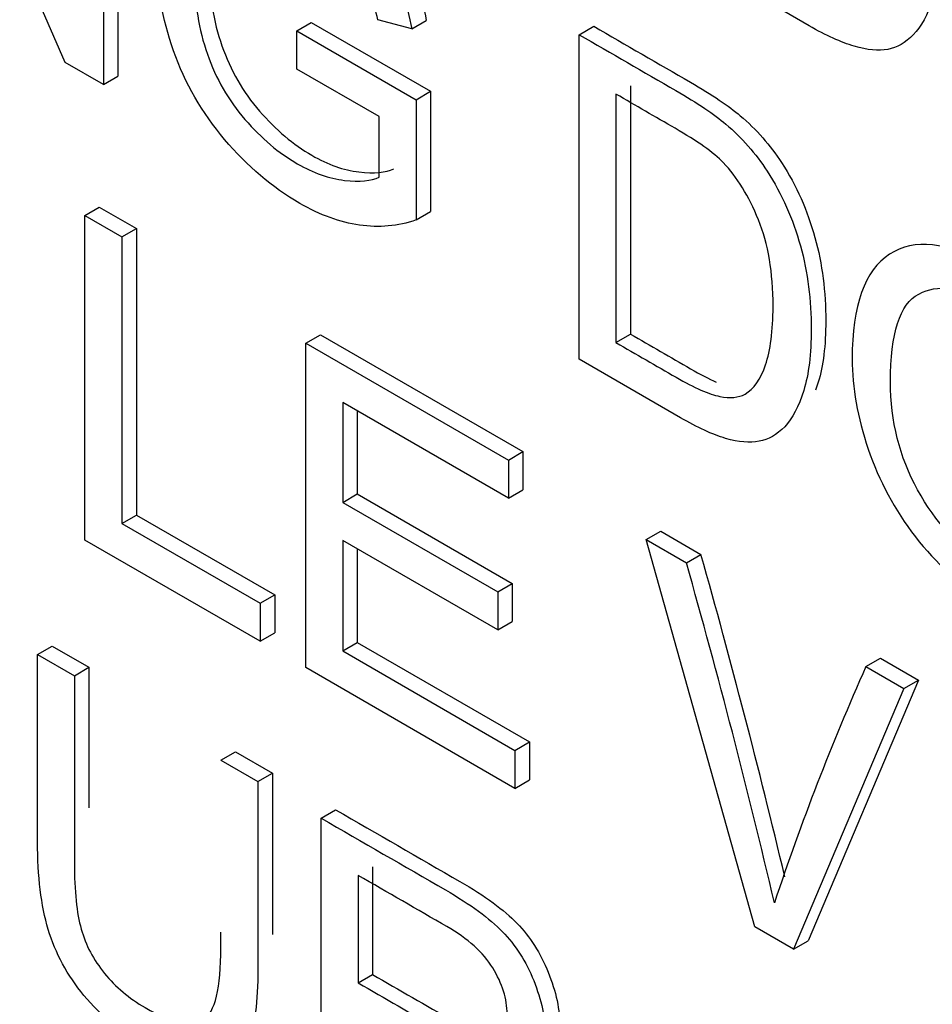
# Model space of a CAD drawing. Header units: inches. Extents: x 2 to 538, y -2 to 358.
# Tile 110 of 121: x 515.576 to 515.798, y 273.687 to 273.926. Entities that reach past the tile are written whole.
import ezdxf

# ---------------------------------------------------------------- set-up
doc = ezdxf.new("R2010")
doc.units = ezdxf.units.IN
doc.header["$MEASUREMENT"] = 0
doc.layers.add('Default', color=7, linetype='Continuous')
doc.layers.add('LAB20180', color=7, linetype='Continuous')

# ---------------------------------------------------------------- blocks, each defined once
blk = doc.blocks.new('SE6')
at = {"layer": 'LAB20180', "color": 7, "linetype": 'Continuous'}
for p, q in [((515.5871058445, 273.9158447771), (515.5509537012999, 273.9988088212)), ((515.5963943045, 273.9895029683), (515.5963943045, 273.9104820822)), ((515.5999298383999, 273.9915442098), (515.5999298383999, 273.9125233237)), ((515.6434740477, 273.9235733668), (515.6470095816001, 273.9256146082)), ((515.6470095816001, 273.9256146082), (515.6760587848, 273.9088430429)), ((515.6714760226, 273.924020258), (515.663234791, 273.9262021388)), ((515.6714760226, 273.924020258), (515.6750115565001, 273.9260614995)), ((515.7122268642, 273.9226270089), (515.7157623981, 273.9246682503)), ((515.6434740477, 273.9142675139), (515.6434740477, 273.9235733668)), ((515.6434740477, 273.9235733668), (515.6725232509, 273.9068018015)), ((515.7122268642, 273.8436061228), (515.7122268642, 273.9226270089)), ((515.5963943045, 273.9104820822), (515.5871058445, 273.9158447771)), ((515.6635535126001, 273.9026746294), (515.6434740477, 273.9142675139)), ((515.5963943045, 273.9104820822), (515.5999298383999, 273.9125233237)), ((515.7247321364, 273.9101837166), (515.7247321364, 273.8497219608)), ((515.6725232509, 273.9068018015), (515.6760587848, 273.9088430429)), ((515.6760587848, 273.9088430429), (515.6760587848, 273.8795585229)), ((515.7211966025, 273.9081424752), (515.7211966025, 273.8476807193)), ((515.6725232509, 273.9068018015), (515.6725232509, 273.8775172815)), ((515.6635535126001, 273.8879009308), (515.6635535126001, 273.9026746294)), ((515.5918639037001, 273.8786108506), (515.5953994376, 273.8806520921)), ((515.5953994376, 273.8806520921), (515.6044147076, 273.8754471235)), ((515.6725232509, 273.8775172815), (515.6760587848, 273.8795585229)), ((515.5918639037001, 273.7995899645), (515.5918639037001, 273.8786108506)), ((515.5918639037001, 273.8786108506), (515.6008791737, 273.8734058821)), ((515.6008791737, 273.8734058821), (515.6044147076, 273.8754471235)), ((515.6044147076, 273.8754471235), (515.6044147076, 273.8056795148)), ((515.6008791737, 273.8734058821), (515.6008791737, 273.8036382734)), ((515.6456823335, 273.8475387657), (515.6492178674, 273.8495800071)), ((515.6492178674, 273.8495800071), (515.6985286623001, 273.8211104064)), ((515.7211966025, 273.8476807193), (515.7247321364, 273.8497219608)), ((515.6456823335, 273.7685178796), (515.6456823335, 273.8475387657)), ((515.6456823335, 273.8475387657), (515.6949931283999, 273.819069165)), ((515.6949931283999, 273.8097633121), (515.6546520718, 273.833054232)), ((515.6546520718, 273.833054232), (515.6546520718, 273.8087643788)), ((515.6581876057, 273.8310129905), (515.6581876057, 273.8108056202)), ((515.6949931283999, 273.819069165), (515.6985286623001, 273.8211104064)), ((515.6949931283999, 273.819069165), (515.6949931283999, 273.8097633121)), ((515.6985286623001, 273.8211104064), (515.6985286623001, 273.8118045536)), ((515.6546520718, 273.8087643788), (515.6581876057, 273.8108056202)), ((515.6581876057, 273.8108056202), (515.6959333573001, 273.7890131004)), ((515.6949931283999, 273.8097633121), (515.6985286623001, 273.8118045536)), ((515.6546520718, 273.8087643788), (515.6923978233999, 273.7869718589)), ((515.6008791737, 273.8036382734), (515.6044147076, 273.8056795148)), ((515.6044147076, 273.8056795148), (515.6381081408, 273.7862266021)), ((515.6008791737, 273.8036382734), (515.6345726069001, 273.7841853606)), ((515.7285499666, 273.7996951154), (515.7320855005, 273.8017363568)), ((515.7320855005, 273.8017363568), (515.7418748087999, 273.7960844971)), ((515.6345726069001, 273.7749320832), (515.5918639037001, 273.7995899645)), ((515.6923978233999, 273.7777185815), (515.6546520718, 273.7995111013)), ((515.6546520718, 273.7995111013), (515.6546520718, 273.7725924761)), ((515.7550038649, 273.705401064), (515.7285499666, 273.7996951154)), ((515.7285499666, 273.7996951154), (515.7383392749, 273.7940432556)), ((515.6581876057, 273.7974698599), (515.6581876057, 273.7746337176)), ((515.7383392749, 273.7940432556), (515.7418748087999, 273.7960844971)), ((515.6923978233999, 273.7869718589), (515.6959333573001, 273.7890131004)), ((515.6959333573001, 273.7890131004), (515.6959333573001, 273.779759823)), ((515.6345726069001, 273.7841853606), (515.6381081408, 273.7862266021)), ((515.6381081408, 273.7862266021), (515.6381081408, 273.7769733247)), ((515.6923978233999, 273.7869718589), (515.6923978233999, 273.7777185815)), ((515.6345726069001, 273.7841853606), (515.6345726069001, 273.7749320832)), ((515.6923978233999, 273.7777185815), (515.6959333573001, 273.779759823)), ((515.6345726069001, 273.7749320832), (515.6381081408, 273.7769733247)), ((515.5803671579, 273.771740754), (515.5839026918, 273.7737819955)), ((515.5839026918, 273.7737819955), (515.5928724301, 273.7686033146)), ((515.6546520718, 273.7725924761), (515.6581876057, 273.7746337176)), ((515.6581876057, 273.7746337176), (515.7001222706, 273.7504227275)), ((515.5803671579, 273.771740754), (515.5893368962, 273.7665620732)), ((515.6546520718, 273.7725924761), (515.6965867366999, 273.7483814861)), ((515.7820496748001, 273.7688070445), (515.7855852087, 273.7708482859)), ((515.7820496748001, 273.7688070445), (515.7912926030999, 273.7634706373)), ((515.7855852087, 273.7708482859), (515.794828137, 273.7655118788)), ((515.5893368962, 273.7665620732), (515.5928724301, 273.7686033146)), ((515.6965867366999, 273.7391282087), (515.6456823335, 273.7685178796)), ((515.794828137, 273.7655118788), (515.7679644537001, 273.7020007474)), ((515.7912926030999, 273.7634706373), (515.794828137, 273.7655118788)), ((515.7912926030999, 273.7634706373), (515.7644289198, 273.699959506)), ((515.6965867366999, 273.7483814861), (515.7001222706, 273.7504227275)), ((515.7001222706, 273.7504227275), (515.7001222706, 273.7411694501)), ((515.6249881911, 273.7459787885), (515.628523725, 273.7480200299)), ((515.628523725, 273.7480200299), (515.637538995, 273.7428150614)), ((515.6965867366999, 273.7483814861), (515.6965867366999, 273.7391282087)), ((515.6249881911, 273.7459787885), (515.6340034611, 273.7407738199)), ((515.6340034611, 273.7407738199), (515.637538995, 273.7428150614)), ((515.6965867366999, 273.7391282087), (515.7001222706, 273.7411694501)), ((515.6493931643, 273.7318885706), (515.6529286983, 273.7339298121)), ((515.6493931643, 273.6528676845), (515.6493931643, 273.7318885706)), ((515.6619439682, 273.7199973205), (515.6619439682, 273.6938147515)), ((515.6584084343, 273.717956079), (515.6584084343, 273.69177351)), ((515.7644289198, 273.699959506), (515.7550038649, 273.705401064)), ((515.7644289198, 273.699959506), (515.7679644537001, 273.7020007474)), ((515.6584084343, 273.69177351), (515.6619439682, 273.6938147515))]:
    blk.add_line(p, q, dxfattribs=at)
for centre, radius, start, end in [((513.8985224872, 273.2743683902), 1.915759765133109, 13.3775202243, 15.8028771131), ((513.8949869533, 273.2723271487), 1.915759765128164, 13.2451819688, 15.8028771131), ((516.3533376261, 273.5146836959), 0.6252588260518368, 156.0192904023, 161.6755819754)]:
    blk.add_arc(centre, radius, start, end, dxfattribs=at)
for points, knots in [([(515.743552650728, 274.0180488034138), (515.7513992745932, 274.0135185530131), (515.7592458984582, 274.0089883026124), (515.7670925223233, 274.0044580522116), (515.7724197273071, 274.0013823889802), (515.7764720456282, 273.9986747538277), (515.7792950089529, 273.9962562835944), (515.7832023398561, 273.9929088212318), (515.7865345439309, 273.9891323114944), (515.7893119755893, 273.9848474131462), (515.7929302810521, 273.9792652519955), (515.7955953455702, 273.9731756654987), (515.7974166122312, 273.9666563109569), (515.7992472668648, 273.9601033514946), (515.8001029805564, 273.9533284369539), (515.8001029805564, 273.9402897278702), (515.799465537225, 273.935347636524), (515.7982817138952, 273.9314044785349), (515.797094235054, 273.9274491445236), (515.7955042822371, 273.924543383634), (515.7916796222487, 273.9206528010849), (515.7896306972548, 273.9194698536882), (515.7873541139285, 273.9190492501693), (515.7851092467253, 273.9186345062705), (515.7823911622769, 273.9188652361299), (515.7792039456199, 273.9198115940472), (515.7760062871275, 273.9207610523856), (515.7723741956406, 273.9223877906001), (515.7682308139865, 273.9247799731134), (515.760004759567, 273.9295292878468), (515.7517787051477, 273.9342786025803), (515.743552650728, 273.9390279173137)], [0, 0, 0, 0, 0.1503687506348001, 0.1503687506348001, 0.1503687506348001, 0.2287406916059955, 0.2287406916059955, 0.2287406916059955, 0.3005351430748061, 0.3005351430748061, 0.3005351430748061, 0.3924645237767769, 0.3924645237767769, 0.3924645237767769, 0.4972130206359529, 0.4972130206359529, 0.5877850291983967, 0.5877850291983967, 0.5877850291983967, 0.6513750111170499, 0.6513750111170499, 0.7149649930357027, 0.7149649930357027, 0.7149649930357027, 0.7716926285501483, 0.7716926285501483, 0.7716926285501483, 0.8423724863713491, 0.8423724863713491, 0.8423724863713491, 1, 1, 1, 1]), ([(515.612838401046, 273.9413021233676), (515.612792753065, 273.9422773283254), (515.6127697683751, 273.9432520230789), (515.6127697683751, 273.9519023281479), (515.6141812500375, 273.9582376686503), (515.6197361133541, 273.968384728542), (515.6237429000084, 273.9710135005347), (515.6342151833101, 273.9713815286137), (515.6402253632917, 273.9695413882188), (515.6470551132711, 273.9656508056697), (515.6519720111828, 273.9628498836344), (515.6564801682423, 273.9592628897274), (515.6604414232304, 273.9551357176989), (515.6644576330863, 273.9509512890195), (515.6675898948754, 273.9465396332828), (515.6698664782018, 273.9419655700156), (515.6721473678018, 273.937382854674), (515.6738277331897, 273.9320550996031), (515.6750115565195, 273.9260614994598)], [0.4673650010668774, 0.4673650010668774, 0.4673650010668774, 0.4673650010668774, 0.4804780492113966, 0.4804780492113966, 0.5837900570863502, 0.5837900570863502, 0.6871020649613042, 0.6871020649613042, 0.7904140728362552, 0.7904140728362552, 0.7904140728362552, 0.8663212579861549, 0.8663212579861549, 0.8663212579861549, 0.9311346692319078, 0.9311346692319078, 0.9311346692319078, 1, 1, 1, 1]), ([(515.6725232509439, 273.877517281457), (515.6681066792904, 273.8759663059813), (515.6635079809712, 273.8755719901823), (515.6540373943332, 273.8769389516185), (515.6492110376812, 273.8786739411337), (515.6375093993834, 273.8854298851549), (515.6314081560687, 273.8906348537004), (515.6203894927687, 273.9036209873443), (515.6162461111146, 273.9107975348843), (515.6134686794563, 273.9187101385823), (515.6107002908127, 273.9265969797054), (515.6092342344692, 273.9344039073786), (515.6092342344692, 273.9498610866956), (515.6106457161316, 273.9561964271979), (515.616200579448, 273.9663434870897), (515.6202073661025, 273.9689722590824), (515.6306796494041, 273.9693402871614), (515.6366898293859, 273.9675001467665), (515.6435195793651, 273.9636095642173), (515.648436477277, 273.9608086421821), (515.6529446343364, 273.9572216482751), (515.6569058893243, 273.9530944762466), (515.6609220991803, 273.9489100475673), (515.6640543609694, 273.9444983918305), (515.6663309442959, 273.9399243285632), (515.6686118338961, 273.9353416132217), (515.6702921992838, 273.9300138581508), (515.6714760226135, 273.9240202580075)], [0, 0, 0, 0, 0.0804135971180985, 0.0804135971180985, 0.160827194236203, 0.160827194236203, 0.2682890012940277, 0.2682890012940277, 0.3757508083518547, 0.3757508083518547, 0.3757508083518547, 0.4804780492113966, 0.4804780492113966, 0.5837900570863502, 0.5837900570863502, 0.6871020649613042, 0.6871020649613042, 0.7904140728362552, 0.7904140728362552, 0.7904140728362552, 0.8663212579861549, 0.8663212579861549, 0.8663212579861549, 0.9311346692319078, 0.9311346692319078, 0.9311346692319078, 1, 1, 1, 1]), ([(515.663234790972, 273.9262021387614), (515.6621875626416, 273.9308024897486), (515.6609126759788, 273.9346930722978), (515.6594101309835, 273.9378738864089), (515.6578911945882, 273.9410894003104), (515.6557220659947, 273.9441566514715), (515.65289910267, 273.947206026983), (515.6500928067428, 273.9502373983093), (515.6469344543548, 273.9527001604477), (515.6393306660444, 273.9570902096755), (515.6357791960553, 273.9584045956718), (515.6327741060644, 273.9586674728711), (515.6297853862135, 273.9589289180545), (515.627310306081, 273.9584571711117), (515.6254890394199, 273.9571427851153), (515.6236476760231, 273.9558138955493), (515.6222107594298, 273.9540408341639), (515.6211635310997, 273.9518063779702), (515.6193712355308, 273.947982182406), (515.6185682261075, 273.9431051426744), (515.6185682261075, 273.9303293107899), (515.6196154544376, 273.923836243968), (515.6217099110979, 273.9178952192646), (515.6238228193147, 273.9119018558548), (515.6268549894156, 273.9066177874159), (515.6348685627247, 273.8973645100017), (515.6391030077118, 273.8938156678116), (515.6475263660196, 273.8889524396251), (515.651351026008, 273.8875854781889), (515.6588182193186, 273.8867442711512), (515.6615956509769, 273.8870334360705), (515.6635535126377, 273.887900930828)], [0, 0, 0, 0, 0.0684676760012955, 0.0684676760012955, 0.0684676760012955, 0.1302187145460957, 0.1302187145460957, 0.1302187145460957, 0.200847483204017, 0.200847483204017, 0.2854161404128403, 0.2854161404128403, 0.2854161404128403, 0.3523655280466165, 0.3523655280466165, 0.3523655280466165, 0.41324571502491, 0.41324571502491, 0.41324571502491, 0.5142721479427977, 0.5142721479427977, 0.6384697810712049, 0.6384697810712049, 0.6384697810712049, 0.7352035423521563, 0.7352035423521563, 0.8319373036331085, 0.8319373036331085, 0.9159686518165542, 0.9159686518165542, 1, 1, 1, 1]), ([(515.6243534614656, 273.9530681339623), (515.6228031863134, 273.9493688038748), (515.6221037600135, 273.9447640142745), (515.6221037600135, 273.9323705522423), (515.6231509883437, 273.9258774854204), (515.6252454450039, 273.9199364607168), (515.6273583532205, 273.9139430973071), (515.6303905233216, 273.9086590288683), (515.6384040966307, 273.899405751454), (515.6426385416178, 273.8958569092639), (515.6510618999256, 273.8909936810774), (515.654886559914, 273.8896267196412), (515.6623537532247, 273.8887855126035), (515.6651311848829, 273.8890746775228), (515.6670890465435, 273.8899421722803)], [0.4199864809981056, 0.4199864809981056, 0.4199864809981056, 0.4199864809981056, 0.5142721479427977, 0.5142721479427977, 0.6384697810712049, 0.6384697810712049, 0.6384697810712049, 0.7352035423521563, 0.7352035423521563, 0.8319373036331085, 0.8319373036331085, 0.9159686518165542, 0.9159686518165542, 1, 1, 1, 1]), ([(515.7157623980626, 273.9246682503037), (515.7236090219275, 273.920137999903), (515.7314556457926, 273.9156077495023), (515.7393022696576, 273.9110774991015), (515.7446294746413, 273.9080018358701), (515.7486817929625, 273.9052416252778), (515.7514592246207, 273.9029020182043), (515.755420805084, 273.89956492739), (515.7587442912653, 273.8957517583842), (515.7615217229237, 273.8914668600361), (515.7651624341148, 273.8858501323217), (515.7678050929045, 273.8797951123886), (515.7696263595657, 273.8732757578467), (515.7714570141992, 273.8667227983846), (515.7722671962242, 273.8599741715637), (515.7722671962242, 273.84693546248), (515.7716752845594, 273.8419670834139), (515.770445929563, 273.8380502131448), (515.7702324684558, 273.8373701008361), (515.7700104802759, 273.8367179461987), (515.7697793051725, 273.8360943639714)], [0, 0, 0, 0, 0.1503822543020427, 0.1503822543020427, 0.1503822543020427, 0.2284560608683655, 0.2284560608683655, 0.2284560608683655, 0.3005568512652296, 0.3005568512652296, 0.3005568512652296, 0.392499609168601, 0.392499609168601, 0.392499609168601, 0.4972437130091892, 0.4972437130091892, 0.5878119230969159, 0.5878119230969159, 0.5878119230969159, 0.598877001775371, 0.598877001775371, 0.598877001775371, 0.598877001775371]), ([(515.7122268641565, 273.9226270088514), (515.7200734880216, 273.9180967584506), (515.7279201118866, 273.9135665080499), (515.7357667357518, 273.9090362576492), (515.7410939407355, 273.9059605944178), (515.7451462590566, 273.9032003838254), (515.7479236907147, 273.9008607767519), (515.751885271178, 273.8975236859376), (515.7552087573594, 273.8937105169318), (515.7579861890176, 273.8894256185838), (515.761626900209, 273.8838088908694), (515.7642695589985, 273.8777538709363), (515.7660908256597, 273.8712345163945), (515.7679214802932, 273.8646815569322), (515.7687316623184, 273.8579329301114), (515.7687316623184, 273.8448942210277), (515.7681397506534, 273.8399258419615), (515.7669103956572, 273.8360089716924), (515.7656849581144, 273.8321045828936), (515.7641784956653, 273.8291215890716), (515.760353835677, 273.8252310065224), (515.7583049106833, 273.8240480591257), (515.7560283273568, 273.8236274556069), (515.7537625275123, 273.8232088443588), (515.7510653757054, 273.8233908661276), (515.7446909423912, 273.8252835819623), (515.7410028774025, 273.8269922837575), (515.736905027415, 273.8293581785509), (515.7286789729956, 273.8341074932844), (515.720452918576, 273.8388568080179), (515.7122268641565, 273.8436061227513)], [0, 0, 0, 0, 0.1503822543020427, 0.1503822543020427, 0.1503822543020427, 0.2284560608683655, 0.2284560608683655, 0.2284560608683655, 0.3005568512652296, 0.3005568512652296, 0.3005568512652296, 0.392499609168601, 0.392499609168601, 0.392499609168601, 0.4972437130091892, 0.4972437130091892, 0.5878119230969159, 0.5878119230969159, 0.5878119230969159, 0.6513343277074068, 0.6513343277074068, 0.7148567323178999, 0.7148567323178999, 0.7148567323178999, 0.7786114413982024, 0.7786114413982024, 0.8423661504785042, 0.8423661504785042, 0.8423661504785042, 1, 1, 1, 1]), ([(515.7211966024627, 273.84768071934), (515.7260684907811, 273.8448679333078), (515.7309403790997, 273.8420551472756), (515.7358122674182, 273.8392423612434), (515.7403654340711, 273.8366135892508), (515.7438713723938, 273.8350626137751), (515.7464666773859, 273.8345631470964), (515.7490073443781, 273.8340741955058), (515.7510653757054, 273.8342214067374), (515.7547534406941, 273.8363507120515), (515.7564381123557, 273.8387428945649), (515.7576219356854, 273.842265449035), (515.75879672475, 273.8457611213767), (515.7594432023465, 273.8504672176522), (515.7594432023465, 273.8647151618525), (515.7582593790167, 273.8717602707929), (515.7558917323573, 273.8775435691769), (515.7535163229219, 273.8833458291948), (515.750701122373, 273.8879535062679), (515.7473317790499, 273.8914760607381), (515.7449421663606, 273.8939743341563), (515.7410028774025, 273.8967073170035), (515.7355846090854, 273.8998355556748), (515.7307886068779, 273.9026045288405), (515.7259926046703, 273.9053735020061), (515.7211966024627, 273.9081424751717)], [0, 0, 0, 0, 0.1314612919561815, 0.1314612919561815, 0.1314612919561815, 0.22836455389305, 0.22836455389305, 0.22836455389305, 0.2936514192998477, 0.2936514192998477, 0.3839009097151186, 0.3839009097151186, 0.3839009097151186, 0.4991180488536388, 0.4991180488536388, 0.6577942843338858, 0.6577942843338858, 0.6577942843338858, 0.7636740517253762, 0.7636740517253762, 0.7636740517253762, 0.870555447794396, 0.870555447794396, 0.870555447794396, 1, 1, 1, 1]), ([(515.778703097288, 273.8436586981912), (515.778703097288, 273.8567499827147), (515.7817537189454, 273.8652409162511), (515.7878094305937, 273.8691577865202), (515.7938865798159, 273.8730885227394), (515.8017421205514, 273.8722071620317), (515.8113493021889, 273.866713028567), (515.8176778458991, 273.8630938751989), (515.8233241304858, 273.8580117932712), (515.8334321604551, 273.8452359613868), (515.8373023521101, 273.8381119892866), (515.8425840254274, 273.8226548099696), (515.8439044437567, 273.8148473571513), (515.8439044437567, 273.7989169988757), (515.8425384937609, 273.7925553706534), (515.8397155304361, 273.7878761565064), (515.8369021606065, 273.7832128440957), (515.8329768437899, 273.7806733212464), (515.8278772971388, 273.7804104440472), (515.8227586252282, 273.7801465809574), (515.817222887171, 273.7816722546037), (515.8048838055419, 273.7887962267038), (515.7991468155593, 273.7938960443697), (515.7940928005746, 273.8003891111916), (515.7890185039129, 273.8069082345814), (515.7852141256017, 273.8140324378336), (515.7800235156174, 273.8294370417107), (515.778703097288, 273.8367713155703), (515.778703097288, 273.8436586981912)], [0, 0, 0, 0, 0.1334699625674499, 0.1334699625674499, 0.1334699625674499, 0.2546535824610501, 0.2546535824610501, 0.2546535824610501, 0.3390815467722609, 0.3390815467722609, 0.42350951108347, 0.42350951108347, 0.5079374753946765, 0.5079374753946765, 0.5940539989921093, 0.5940539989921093, 0.5940539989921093, 0.6745209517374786, 0.6745209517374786, 0.6745209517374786, 0.752952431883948, 0.752952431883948, 0.8380204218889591, 0.8380204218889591, 0.8380204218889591, 0.91901021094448, 0.91901021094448, 1, 1, 1, 1]), ([(515.7880370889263, 273.8380594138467), (515.7880370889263, 273.8285432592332), (515.7902226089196, 273.8198157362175), (515.7990557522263, 273.8037802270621), (515.8046106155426, 273.7978392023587), (515.8112582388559, 273.7940537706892), (515.8180418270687, 273.7901909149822), (515.8236428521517, 273.7896374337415), (515.8280138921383, 273.7926342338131), (515.8324056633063, 273.7956452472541), (515.8346159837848, 273.8021241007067), (515.8346159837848, 273.8186853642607), (515.8336598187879, 273.8248629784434), (515.8299262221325, 273.8365873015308), (515.8271943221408, 273.8418448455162), (515.8235517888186, 273.846576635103), (515.8199419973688, 273.8512658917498), (515.8159024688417, 273.8549361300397), (515.8113948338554, 273.8575911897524), (515.8050215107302, 273.8613451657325), (515.7995110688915, 273.8618760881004), (515.7949123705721, 273.8594839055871), (515.7902909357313, 273.8570798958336), (515.7880370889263, 273.8499414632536), (515.7880370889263, 273.8380594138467)], [0, 0, 0, 0, 0.1217961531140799, 0.1217961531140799, 0.2435923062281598, 0.2435923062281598, 0.2435923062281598, 0.3589433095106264, 0.3589433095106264, 0.3589433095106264, 0.4946776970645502, 0.4946776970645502, 0.5793367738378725, 0.5793367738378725, 0.6639958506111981, 0.6639958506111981, 0.6639958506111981, 0.7426455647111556, 0.7426455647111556, 0.7426455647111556, 0.8546006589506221, 0.8546006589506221, 0.8546006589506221, 1, 1, 1, 1]), ([(515.7247321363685, 273.8497219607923), (515.7296040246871, 273.8469091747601), (515.7344759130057, 273.8440963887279), (515.7393478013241, 273.8412836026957), (515.7417100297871, 273.8399197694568), (515.7437903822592, 273.838846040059), (515.7456079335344, 273.8380587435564)], [0, 0, 0, 0, 0.1314612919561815, 0.1314612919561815, 0.1314612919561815, 0.1817356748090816, 0.1817356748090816, 0.1817356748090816, 0.1817356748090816]), ([(515.6340034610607, 273.7407738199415), (515.6340034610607, 273.7255619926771), (515.6340034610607, 273.7103501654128), (515.6340034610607, 273.6951383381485), (515.6340034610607, 273.6871468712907), (515.6332294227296, 273.681284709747), (515.6316813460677, 273.6775518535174), (515.6301179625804, 273.6737820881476), (515.627310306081, 273.671610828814), (515.62325798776, 273.6710062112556), (515.6192261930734, 273.6704046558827), (515.6139239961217, 273.6720314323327), (515.600947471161, 273.6795234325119), (515.5957113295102, 273.68380833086), (515.5916590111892, 273.6887241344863), (515.5876259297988, 273.6936166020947), (515.5846926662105, 273.6989500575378), (515.5812322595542, 273.7106218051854), (515.5803671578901, 273.7176932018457), (515.5803671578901, 273.7261052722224), (515.5803671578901, 273.7413170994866), (515.5803671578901, 273.7565289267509), (515.5803671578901, 273.7717407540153)], [0, 0, 0, 0, 0.2293380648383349, 0.2293380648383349, 0.2293380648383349, 0.3259156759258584, 0.3259156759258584, 0.3259156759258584, 0.4026138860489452, 0.4026138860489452, 0.4026138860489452, 0.4993718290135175, 0.4993718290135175, 0.5927932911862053, 0.5927932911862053, 0.5927932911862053, 0.6817382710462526, 0.6817382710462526, 0.7706832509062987, 0.7706832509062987, 0.7706832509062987, 1, 1, 1, 1]), ([(515.5893368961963, 273.7665620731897), (515.5893368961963, 273.751367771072), (515.5893368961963, 273.7361734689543), (515.5893368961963, 273.7209791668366), (515.5893368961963, 273.7140917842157), (515.5898832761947, 273.7087290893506), (515.5909760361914, 273.7048910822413), (515.5920904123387, 273.7009771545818), (515.5939811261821, 273.6973727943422), (515.5966674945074, 273.6940868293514), (515.5993732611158, 273.6907771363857), (515.6026776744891, 273.6879880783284), (515.6131954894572, 273.6819156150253), (515.6179307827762, 273.6809166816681), (515.6235767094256, 273.6845969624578), (515.624988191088, 273.6905116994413), (515.624988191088, 273.7003958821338), (515.624988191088, 273.7016460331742), (515.624988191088, 273.7028961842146), (515.624988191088, 273.7041463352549)], [0, 0, 0, 0, 0.2724306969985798, 0.2724306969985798, 0.2724306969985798, 0.3640899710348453, 0.3640899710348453, 0.3640899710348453, 0.4250158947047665, 0.4250158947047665, 0.4250158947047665, 0.4932347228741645, 0.4932347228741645, 0.6104105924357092, 0.6104105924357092, 0.7275864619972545, 0.7275864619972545, 0.7275864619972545, 0.7500000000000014, 0.7500000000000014, 0.7500000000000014, 0.7500000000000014]), ([(515.6529286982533, 273.7339298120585), (515.6630215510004, 273.7281027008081), (515.6731144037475, 273.7222755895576), (515.6832072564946, 273.7164484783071), (515.6893084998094, 273.712925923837), (515.6939527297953, 273.7095085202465), (515.6970944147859, 273.7062751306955), (515.7002755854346, 273.7030011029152), (515.7028314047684, 273.6990197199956), (515.7046982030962, 273.6943667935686), (515.7065771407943, 273.6896836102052), (515.7075666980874, 273.6851398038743), (515.7075666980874, 273.675203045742), (515.7059730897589, 273.6713913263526), (515.6996897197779, 273.6673430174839), (515.6948633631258, 273.6676584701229), (515.6883068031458, 273.6704449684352)], [0, 0, 0, 0, 0.3185589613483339, 0.3185589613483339, 0.3185589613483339, 0.4667472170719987, 0.4667472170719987, 0.4667472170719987, 0.5740518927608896, 0.5740518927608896, 0.5740518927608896, 0.6920510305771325, 0.6920510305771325, 0.8460255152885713, 0.8460255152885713, 1, 1, 1, 1]), ([(515.6493931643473, 273.7318885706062), (515.6594860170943, 273.7260614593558), (515.6695788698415, 273.7202343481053), (515.6796717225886, 273.7144072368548), (515.6857729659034, 273.7108846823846), (515.6904171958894, 273.7074672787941), (515.6935588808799, 273.7042338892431), (515.6967400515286, 273.7009598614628), (515.6992958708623, 273.6969784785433), (515.7011626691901, 273.6923255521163), (515.7030416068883, 273.6876423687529), (515.7040311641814, 273.6830985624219), (515.7040311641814, 273.6731618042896), (515.702437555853, 273.6693500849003), (515.6961541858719, 273.6653017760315), (515.6913278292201, 273.6656172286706), (515.6847712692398, 273.6684037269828)], [0, 0, 0, 0, 0.3185589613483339, 0.3185589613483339, 0.3185589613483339, 0.4667472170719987, 0.4667472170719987, 0.4667472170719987, 0.5740518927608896, 0.5740518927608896, 0.5740518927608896, 0.6920510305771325, 0.6920510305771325, 0.8460255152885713, 0.8460255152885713, 1, 1, 1, 1]), ([(515.6584084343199, 273.6917735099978), (515.6648891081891, 273.6880318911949), (515.6713697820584, 273.684290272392), (515.6778504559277, 273.680548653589), (515.6819938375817, 273.6781564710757), (515.6852265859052, 273.6767632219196), (515.6875487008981, 273.6764214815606), (515.6899107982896, 273.6760738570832), (515.6916920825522, 273.6766054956), (515.6928759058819, 273.678077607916), (515.6940933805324, 273.6795915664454), (515.6946971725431, 273.6816001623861), (515.6946971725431, 273.6878566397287), (515.6935133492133, 273.6916420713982), (515.6911912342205, 273.6954012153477), (515.6888440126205, 273.6992010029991), (515.6851355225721, 273.7025251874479), (515.6800359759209, 273.7054694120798), (515.6728267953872, 273.7096316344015), (515.6656176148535, 273.7137938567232), (515.6584084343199, 273.7179560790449)], [0, 0, 0, 0, 0.2284182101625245, 0.2284182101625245, 0.2284182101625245, 0.3439017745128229, 0.3439017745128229, 0.3439017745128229, 0.4243211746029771, 0.4243211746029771, 0.4243211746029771, 0.4994336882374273, 0.4994336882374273, 0.6067372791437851, 0.6067372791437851, 0.6067372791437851, 0.7458616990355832, 0.7458616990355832, 0.7458616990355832, 1, 1, 1, 1]), ([(515.6619439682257, 273.6938147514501), (515.668424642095, 273.6900731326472), (515.6749053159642, 273.6863315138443), (515.6813859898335, 273.6825898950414), (515.6855293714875, 273.680197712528), (515.6887621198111, 273.6788044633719), (515.6910842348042, 273.6784627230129), (515.6934463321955, 273.6781150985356), (515.6952276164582, 273.6786467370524), (515.6964114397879, 273.6801188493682), (515.6970201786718, 273.6808758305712), (515.6974754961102, 273.6817564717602), (515.6977786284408, 273.6827698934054)], [0, 0, 0, 0, 0.2284182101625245, 0.2284182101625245, 0.2284182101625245, 0.3439017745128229, 0.3439017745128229, 0.3439017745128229, 0.4243211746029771, 0.4243211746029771, 0.4243211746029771, 0.461877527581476, 0.461877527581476, 0.461877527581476, 0.461877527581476])]:
    blk.add_open_spline(points, degree=3, knots=knots, dxfattribs=at)
for points in [[(515.5928724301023, 273.768603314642), (515.5928724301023, 273.7572089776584), (515.5928724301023, 273.7458146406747), (515.5928724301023, 273.7344203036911)], [(515.6375389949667, 273.7428150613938), (515.6375389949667, 273.7297376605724), (515.6375389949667, 273.716660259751), (515.6375389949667, 273.7035828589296)]]:
    blk.add_open_spline(points, degree=3, dxfattribs=at)

msp = doc.modelspace()

# ---------------------------------------------------------------- block references
at = {"layer": 'Default'}
msp.add_blockref('SE6', (0, 0), dxfattribs=at)

doc.saveas('drawing.dxf')
